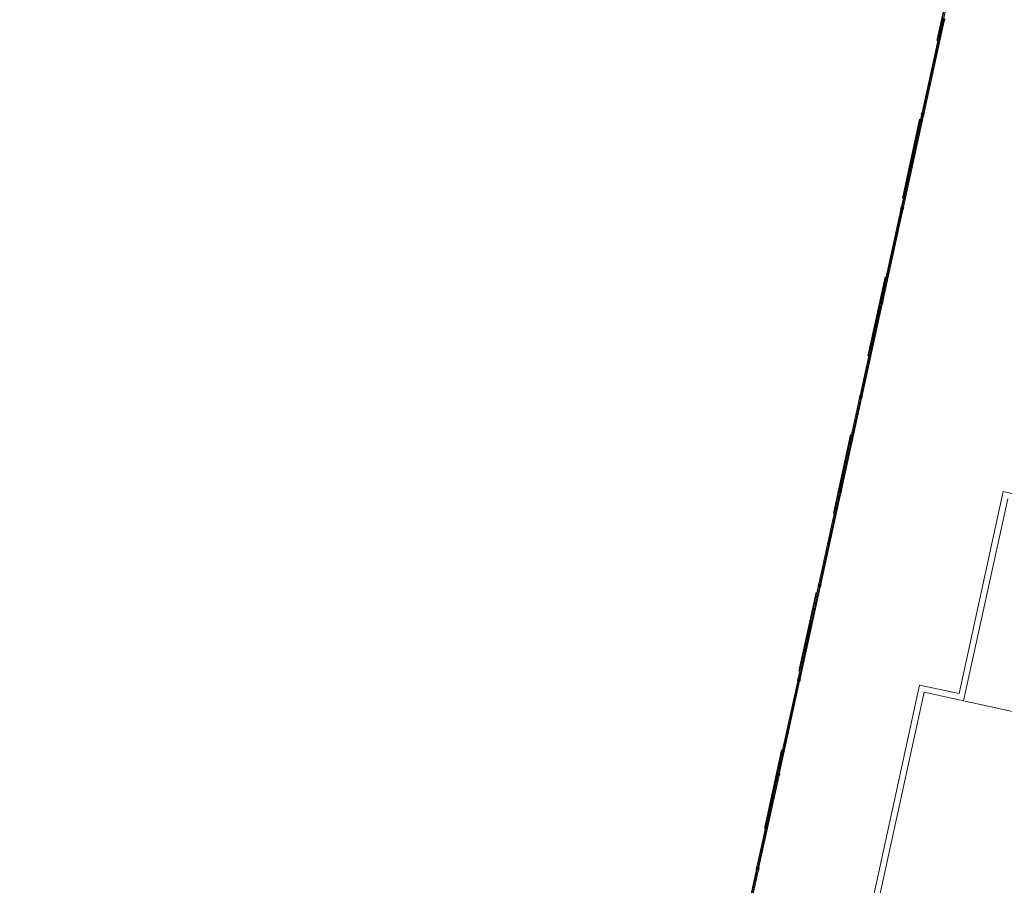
# Model space of a CAD drawing. Header units: metres. Extents: x 233012 to 233264, y 553571 to 554014.
# Tile 39 of 256: x 233138 to 233162, y 553649 to 553670. Entities that reach past the tile are written whole.
import ezdxf

# ---------------------------------------------------------------- set-up
doc = ezdxf.new("R2010")
doc.units = ezdxf.units.M
doc.linetypes.add('NLCS-HIDDEN', pattern=[4, 2, -2])
doc.layers.get('0').update_dxf_attribs({"lineweight": 5})
for name, color, linetype, lineweight in [('A-FLORHRM', 252, 'Continuous', 5), ('A-N---NPP', 251, 'NLCS-HIDDEN', 9), ('A-NL23_vloeraanzicht', 252, 'Continuous', 5), ('A-NL34_balustrades', 252, 'Continuous', 5), ('A-NL90_terrein', 252, 'Continuous', 5)]:
    doc.layers.add(name, color=color, linetype=linetype, lineweight=lineweight)

# ---------------------------------------------------------------- blocks, each defined once
blk = doc.blocks.new('Railing - Atlas 180 type L_Heras_h 1840-1298079-01_Situatie')
at = {"layer": 'A-NL34_balustrades'}
for p, q in [((-0.033, -0.033), (-0.033, 0.033)), ((-0.001, 0.001), (-0.033, 0.033)), ((-0.033, 0.033), (0.033, 0.033)), ((-0.033, 0.033), (-0.033, -0.033)), ((0.033, 0.033), (-0.033, 0.033)), ((-0.001, 0.001), (-0.001, -0.001)), ((0.001, 0.001), (-0.001, 0.001)), ((0.033, 0.033), (0.001, 0.001)), ((0.001, -0.001), (0.001, 0.001)), ((0.033, 0.033), (0.033, -0.033)), ((0.033, -0.033), (0.033, 0.033)), ((-0.033, -0.033), (-0.001, -0.001)), ((0.033, -0.033), (-0.033, -0.033)), ((-0.033, -0.033), (0.033, -0.033)), ((-0.001, -0.001), (0.001, -0.001)), ((0.033, -0.033), (0.001, -0.001))]:
    blk.add_line(p, q, dxfattribs=at)
blk = doc.blocks.new('Railing - geen veiligheidsdop_gen-1303441-01_Situatie')
at = {"layer": 'A-FLORHRM'}
blk.add_arc((0, 0), 0.013, 360, 180, dxfattribs=at)
for major_axis, start_param, end_param in [((-0.0035, 0.0125), 1.300587, 4.442179), ((0.00825, 0.00728), 5.559965, 8.701557), ((0.0015, 0.0109), 1.703922, 4.845515)]:
    blk.add_ellipse((0, 0), major_axis=major_axis, ratio=1, start_param=start_param, end_param=end_param, dxfattribs=at)
blk = doc.blocks.new('Railing - Railing-965080-01_Situatie')
at = {"layer": 'A-NL34_balustrades'}
for p, q in [((184.909, -370.332), (185.406, -368.059)), ((184.958, -370.343), (185.455, -368.069)), ((184.397, -372.669), (184.895, -370.396)), ((184.446, -372.68), (184.944, -370.407)), ((183.886, -375.007), (184.383, -372.734)), ((183.935, -375.018), (184.432, -372.745)), ((183.374, -377.344), (183.872, -375.071)), ((183.423, -377.355), (183.921, -375.082)), ((182.863, -379.682), (183.36, -377.409)), ((182.912, -379.693), (183.409, -377.42)), ((182.351, -382.02), (182.849, -379.746)), ((182.4, -382.03), (182.898, -379.757)), ((181.84, -384.357), (182.337, -382.084)), ((181.889, -384.368), (182.386, -382.095)), ((181.328, -386.695), (181.826, -384.422)), ((181.377, -386.705), (181.875, -384.432)), ((180.817, -389.032), (181.314, -386.759)), ((180.866, -389.043), (181.363, -386.77)), ((180.305, -391.37), (180.803, -389.097)), ((180.354, -391.38), (180.852, -389.107))]:
    blk.add_line(p, q, dxfattribs=at)
at = {"rotation": 347.6570684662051}
for name, p in [('Railing - Atlas 180 type L_Heras_h 1840-1298079-01_Situatie', (185.438, -368.032)), ('Railing - geen veiligheidsdop_gen-1303441-01_Situatie', (185.406, -368.178)), ('Railing - geen veiligheidsdop_gen-1303441-01_Situatie', (185.342, -368.47)), ('Railing - geen veiligheidsdop_gen-1303441-01_Situatie', (185.374, -368.324)), ('Railing - geen veiligheidsdop_gen-1303441-01_Situatie', (185.278, -368.762)), ('Railing - geen veiligheidsdop_gen-1303441-01_Situatie', (185.31, -368.616)), ('Railing - geen veiligheidsdop_gen-1303441-01_Situatie', (185.246, -368.908)), ('Railing - geen veiligheidsdop_gen-1303441-01_Situatie', (185.182, -369.201)), ('Railing - geen veiligheidsdop_gen-1303441-01_Situatie', (185.214, -369.055)), ('Railing - geen veiligheidsdop_gen-1303441-01_Situatie', (185.118, -369.493)), ('Railing - geen veiligheidsdop_gen-1303441-01_Situatie', (185.15, -369.347)), ('Railing - geen veiligheidsdop_gen-1303441-01_Situatie', (185.086, -369.639)), ('Railing - geen veiligheidsdop_gen-1303441-01_Situatie', (185.022, -369.931)), ('Railing - geen veiligheidsdop_gen-1303441-01_Situatie', (185.054, -369.785)), ('Railing - geen veiligheidsdop_gen-1303441-01_Situatie', (184.958, -370.223)), ('Railing - geen veiligheidsdop_gen-1303441-01_Situatie', (184.99, -370.077)), ('Railing - Atlas 180 type L_Heras_h 1840-1298079-01_Situatie', (184.926, -370.369)), ('Railing - geen veiligheidsdop_gen-1303441-01_Situatie', (184.862, -370.662)), ('Railing - geen veiligheidsdop_gen-1303441-01_Situatie', (184.894, -370.515)), ('Railing - geen veiligheidsdop_gen-1303441-01_Situatie', (184.798, -370.954)), ('Railing - geen veiligheidsdop_gen-1303441-01_Situatie', (184.83, -370.808)), ('Railing - geen veiligheidsdop_gen-1303441-01_Situatie', (184.766, -371.1)), ('Railing - geen veiligheidsdop_gen-1303441-01_Situatie', (184.702, -371.392)), ('Railing - geen veiligheidsdop_gen-1303441-01_Situatie', (184.734, -371.246)), ('Railing - geen veiligheidsdop_gen-1303441-01_Situatie', (184.638, -371.684)), ('Railing - geen veiligheidsdop_gen-1303441-01_Situatie', (184.67, -371.538)), ('Railing - geen veiligheidsdop_gen-1303441-01_Situatie', (184.575, -371.976)), ('Railing - geen veiligheidsdop_gen-1303441-01_Situatie', (184.607, -371.83)), ('Railing - geen veiligheidsdop_gen-1303441-01_Situatie', (184.543, -372.123)), ('Railing - geen veiligheidsdop_gen-1303441-01_Situatie', (184.479, -372.415)), ('Railing - geen veiligheidsdop_gen-1303441-01_Situatie', (184.511, -372.269)), ('Railing - Atlas 180 type L_Heras_h 1840-1298079-01_Situatie', (184.415, -372.707)), ('Railing - geen veiligheidsdop_gen-1303441-01_Situatie', (184.447, -372.561)), ('Railing - geen veiligheidsdop_gen-1303441-01_Situatie', (184.383, -372.853)), ('Railing - geen veiligheidsdop_gen-1303441-01_Situatie', (184.319, -373.145)), ('Railing - geen veiligheidsdop_gen-1303441-01_Situatie', (184.351, -372.999)), ('Railing - geen veiligheidsdop_gen-1303441-01_Situatie', (184.255, -373.437)), ('Railing - geen veiligheidsdop_gen-1303441-01_Situatie', (184.287, -373.291)), ('Railing - geen veiligheidsdop_gen-1303441-01_Situatie', (184.223, -373.584)), ('Railing - geen veiligheidsdop_gen-1303441-01_Situatie', (184.159, -373.876)), ('Railing - geen veiligheidsdop_gen-1303441-01_Situatie', (184.191, -373.73)), ('Railing - geen veiligheidsdop_gen-1303441-01_Situatie', (184.095, -374.168)), ('Railing - geen veiligheidsdop_gen-1303441-01_Situatie', (184.127, -374.022)), ('Railing - geen veiligheidsdop_gen-1303441-01_Situatie', (184.063, -374.314)), ('Railing - geen veiligheidsdop_gen-1303441-01_Situatie', (183.999, -374.606)), ('Railing - geen veiligheidsdop_gen-1303441-01_Situatie', (184.031, -374.46)), ('Railing - geen veiligheidsdop_gen-1303441-01_Situatie', (183.935, -374.898)), ('Railing - geen veiligheidsdop_gen-1303441-01_Situatie', (183.967, -374.752)), ('Railing - Atlas 180 type L_Heras_h 1840-1298079-01_Situatie', (183.903, -375.044)), ('Railing - geen veiligheidsdop_gen-1303441-01_Situatie', (183.839, -375.337)), ('Railing - geen veiligheidsdop_gen-1303441-01_Situatie', (183.871, -375.191)), ('Railing - geen veiligheidsdop_gen-1303441-01_Situatie', (183.775, -375.629)), ('Railing - geen veiligheidsdop_gen-1303441-01_Situatie', (183.807, -375.483)), ('Railing - geen veiligheidsdop_gen-1303441-01_Situatie', (183.743, -375.775)), ('Railing - geen veiligheidsdop_gen-1303441-01_Situatie', (183.679, -376.067)), ('Railing - geen veiligheidsdop_gen-1303441-01_Situatie', (183.711, -375.921)), ('Railing - geen veiligheidsdop_gen-1303441-01_Situatie', (183.615, -376.359)), ('Railing - geen veiligheidsdop_gen-1303441-01_Situatie', (183.647, -376.213)), ('Railing - geen veiligheidsdop_gen-1303441-01_Situatie', (183.584, -376.505)), ('Railing - geen veiligheidsdop_gen-1303441-01_Situatie', (183.52, -376.798)), ('Railing - geen veiligheidsdop_gen-1303441-01_Situatie', (183.552, -376.652)), ('Railing - geen veiligheidsdop_gen-1303441-01_Situatie', (183.456, -377.09)), ('Railing - geen veiligheidsdop_gen-1303441-01_Situatie', (183.488, -376.944)), ('Railing - geen veiligheidsdop_gen-1303441-01_Situatie', (183.424, -377.236)), ('Railing - geen veiligheidsdop_gen-1303441-01_Situatie', (183.36, -377.528)), ('Railing - Atlas 180 type L_Heras_h 1840-1298079-01_Situatie', (183.392, -377.382)), ('Railing - geen veiligheidsdop_gen-1303441-01_Situatie', (183.296, -377.82)), ('Railing - geen veiligheidsdop_gen-1303441-01_Situatie', (183.328, -377.674)), ('Railing - geen veiligheidsdop_gen-1303441-01_Situatie', (183.264, -377.966)), ('Railing - geen veiligheidsdop_gen-1303441-01_Situatie', (183.2, -378.259)), ('Railing - geen veiligheidsdop_gen-1303441-01_Situatie', (183.232, -378.113)), ('Railing - geen veiligheidsdop_gen-1303441-01_Situatie', (183.136, -378.551)), ('Railing - geen veiligheidsdop_gen-1303441-01_Situatie', (183.168, -378.405)), ('Railing - geen veiligheidsdop_gen-1303441-01_Situatie', (183.104, -378.697)), ('Railing - geen veiligheidsdop_gen-1303441-01_Situatie', (183.04, -378.989)), ('Railing - geen veiligheidsdop_gen-1303441-01_Situatie', (183.072, -378.843)), ('Railing - geen veiligheidsdop_gen-1303441-01_Situatie', (182.976, -379.281)), ('Railing - geen veiligheidsdop_gen-1303441-01_Situatie', (183.008, -379.135)), ('Railing - geen veiligheidsdop_gen-1303441-01_Situatie', (182.944, -379.427)), ('Railing - Atlas 180 type L_Heras_h 1840-1298079-01_Situatie', (182.88, -379.72)), ('Railing - geen veiligheidsdop_gen-1303441-01_Situatie', (182.912, -379.573)), ('Railing - geen veiligheidsdop_gen-1303441-01_Situatie', (182.816, -380.012)), ('Railing - geen veiligheidsdop_gen-1303441-01_Situatie', (182.848, -379.866)), ('Railing - geen veiligheidsdop_gen-1303441-01_Situatie', (182.784, -380.158)), ('Railing - geen veiligheidsdop_gen-1303441-01_Situatie', (182.72, -380.45)), ('Railing - geen veiligheidsdop_gen-1303441-01_Situatie', (182.752, -380.304)), ('Railing - geen veiligheidsdop_gen-1303441-01_Situatie', (182.656, -380.742)), ('Railing - geen veiligheidsdop_gen-1303441-01_Situatie', (182.688, -380.596)), ('Railing - geen veiligheidsdop_gen-1303441-01_Situatie', (182.624, -380.888)), ('Railing - geen veiligheidsdop_gen-1303441-01_Situatie', (182.561, -381.181)), ('Railing - geen veiligheidsdop_gen-1303441-01_Situatie', (182.592, -381.034)), ('Railing - geen veiligheidsdop_gen-1303441-01_Situatie', (182.497, -381.473)), ('Railing - geen veiligheidsdop_gen-1303441-01_Situatie', (182.529, -381.327)), ('Railing - geen veiligheidsdop_gen-1303441-01_Situatie', (182.465, -381.619)), ('Railing - geen veiligheidsdop_gen-1303441-01_Situatie', (182.401, -381.911)), ('Railing - geen veiligheidsdop_gen-1303441-01_Situatie', (182.433, -381.765)), ('Railing - geen veiligheidsdop_gen-1303441-01_Situatie', (182.337, -382.203)), ('Railing - Atlas 180 type L_Heras_h 1840-1298079-01_Situatie', (182.369, -382.057)), ('Railing - geen veiligheidsdop_gen-1303441-01_Situatie', (182.305, -382.349)), ('Railing - geen veiligheidsdop_gen-1303441-01_Situatie', (182.241, -382.642)), ('Railing - geen veiligheidsdop_gen-1303441-01_Situatie', (182.273, -382.495)), ('Railing - geen veiligheidsdop_gen-1303441-01_Situatie', (182.177, -382.934)), ('Railing - geen veiligheidsdop_gen-1303441-01_Situatie', (182.209, -382.788)), ('Railing - geen veiligheidsdop_gen-1303441-01_Situatie', (182.145, -383.08)), ('Railing - geen veiligheidsdop_gen-1303441-01_Situatie', (182.081, -383.372)), ('Railing - geen veiligheidsdop_gen-1303441-01_Situatie', (182.113, -383.226)), ('Railing - geen veiligheidsdop_gen-1303441-01_Situatie', (182.017, -383.664)), ('Railing - geen veiligheidsdop_gen-1303441-01_Situatie', (182.049, -383.518)), ('Railing - geen veiligheidsdop_gen-1303441-01_Situatie', (181.985, -383.81)), ('Railing - geen veiligheidsdop_gen-1303441-01_Situatie', (181.921, -384.102)), ('Railing - geen veiligheidsdop_gen-1303441-01_Situatie', (181.953, -383.956)), ('Railing - Atlas 180 type L_Heras_h 1840-1298079-01_Situatie', (181.857, -384.395)), ('Railing - geen veiligheidsdop_gen-1303441-01_Situatie', (181.889, -384.249)), ('Railing - geen veiligheidsdop_gen-1303441-01_Situatie', (181.825, -384.541)), ('Railing - geen veiligheidsdop_gen-1303441-01_Situatie', (181.761, -384.833)), ('Railing - geen veiligheidsdop_gen-1303441-01_Situatie', (181.793, -384.687)), ('Railing - geen veiligheidsdop_gen-1303441-01_Situatie', (181.697, -385.125)), ('Railing - geen veiligheidsdop_gen-1303441-01_Situatie', (181.729, -384.979)), ('Railing - geen veiligheidsdop_gen-1303441-01_Situatie', (181.665, -385.271)), ('Railing - geen veiligheidsdop_gen-1303441-01_Situatie', (181.601, -385.563)), ('Railing - geen veiligheidsdop_gen-1303441-01_Situatie', (181.633, -385.417)), ('Railing - geen veiligheidsdop_gen-1303441-01_Situatie', (181.537, -385.856)), ('Railing - geen veiligheidsdop_gen-1303441-01_Situatie', (181.569, -385.71)), ('Railing - geen veiligheidsdop_gen-1303441-01_Situatie', (181.506, -386.002)), ('Railing - geen veiligheidsdop_gen-1303441-01_Situatie', (181.442, -386.294)), ('Railing - geen veiligheidsdop_gen-1303441-01_Situatie', (181.474, -386.148)), ('Railing - geen veiligheidsdop_gen-1303441-01_Situatie', (181.378, -386.586)), ('Railing - geen veiligheidsdop_gen-1303441-01_Situatie', (181.41, -386.44)), ('Railing - Atlas 180 type L_Heras_h 1840-1298079-01_Situatie', (181.346, -386.732)), ('Railing - geen veiligheidsdop_gen-1303441-01_Situatie', (181.282, -387.024)), ('Railing - geen veiligheidsdop_gen-1303441-01_Situatie', (181.314, -386.878)), ('Railing - geen veiligheidsdop_gen-1303441-01_Situatie', (181.218, -387.317)), ('Railing - geen veiligheidsdop_gen-1303441-01_Situatie', (181.25, -387.171)), ('Railing - geen veiligheidsdop_gen-1303441-01_Situatie', (181.186, -387.463)), ('Railing - geen veiligheidsdop_gen-1303441-01_Situatie', (181.122, -387.755)), ('Railing - geen veiligheidsdop_gen-1303441-01_Situatie', (181.154, -387.609)), ('Railing - geen veiligheidsdop_gen-1303441-01_Situatie', (181.058, -388.047)), ('Railing - geen veiligheidsdop_gen-1303441-01_Situatie', (181.09, -387.901)), ('Railing - geen veiligheidsdop_gen-1303441-01_Situatie', (181.026, -388.193)), ('Railing - geen veiligheidsdop_gen-1303441-01_Situatie', (180.962, -388.485)), ('Railing - geen veiligheidsdop_gen-1303441-01_Situatie', (180.994, -388.339)), ('Railing - geen veiligheidsdop_gen-1303441-01_Situatie', (180.898, -388.778)), ('Railing - geen veiligheidsdop_gen-1303441-01_Situatie', (180.93, -388.631)), ('Railing - Atlas 180 type L_Heras_h 1840-1298079-01_Situatie', (180.834, -389.07)), ('Railing - geen veiligheidsdop_gen-1303441-01_Situatie', (180.866, -388.924)), ('Railing - geen veiligheidsdop_gen-1303441-01_Situatie', (180.802, -389.216)), ('Railing - geen veiligheidsdop_gen-1303441-01_Situatie', (180.77, -389.362))]:
    blk.add_blockref(name, p, dxfattribs=at)
blk = doc.blocks.new('Family - ___-821014-01_Situatie')
at = {"layer": 'A-NL90_terrein'}
blk.add_line((171.659, -431), (185.981, -365.548), dxfattribs=at)

msp = doc.modelspace()

# ---------------------------------------------------------------- linework, layer by layer
at = {"layer": 'A-N---NPP', "lineweight": 35}
msp.add_line((233140.909, 553579.805), (233163.335, 553682.287), dxfattribs=at)
at = {"layer": 'A-N---NPP', "flags": 128}
msp.add_lwpolyline([(233208.526, 553888.618), (233228.609, 553980.395), (233099.954, 554008.548), (233025.404, 553667.867), (233154.055, 553639.689), (233189.361, 553801.036), (233206.475, 553797.378), (233225.622, 553884.877)], close=True, dxfattribs=at)
at = {"layer": 'A-NL23_vloeraanzicht'}
for p, q in [((233161.117, 553653.486), (233162.213, 553658.497)), ((233162.328, 553658.319), (233161.231, 553653.307)), ((233162.213, 553658.497), (233182.044, 553654.158)), ((233158.866, 553647.877), (233160.14, 553653.7)), ((233160.14, 553653.7), (233161.117, 553653.486)), ((233160.254, 553653.521), (233159.044, 553647.992)), ((233181.697, 553648.829), (233160.254, 553653.521)), ((233161.231, 553653.307), (233180.769, 553649.032))]:
    msp.add_line(p, q, dxfattribs=at)

# ---------------------------------------------------------------- block references
at = {"layer": 'A-NL34_balustrades', "lineweight": 9}
msp.add_blockref('Railing - Railing-965080-01_Situatie', (232975.292, 554038.224), dxfattribs=at)
at = {"layer": 'A-NL90_terrein'}
msp.add_blockref('Family - ___-821014-01_Situatie', (232975.292, 554038.224), dxfattribs=at)

doc.saveas('drawing.dxf')
